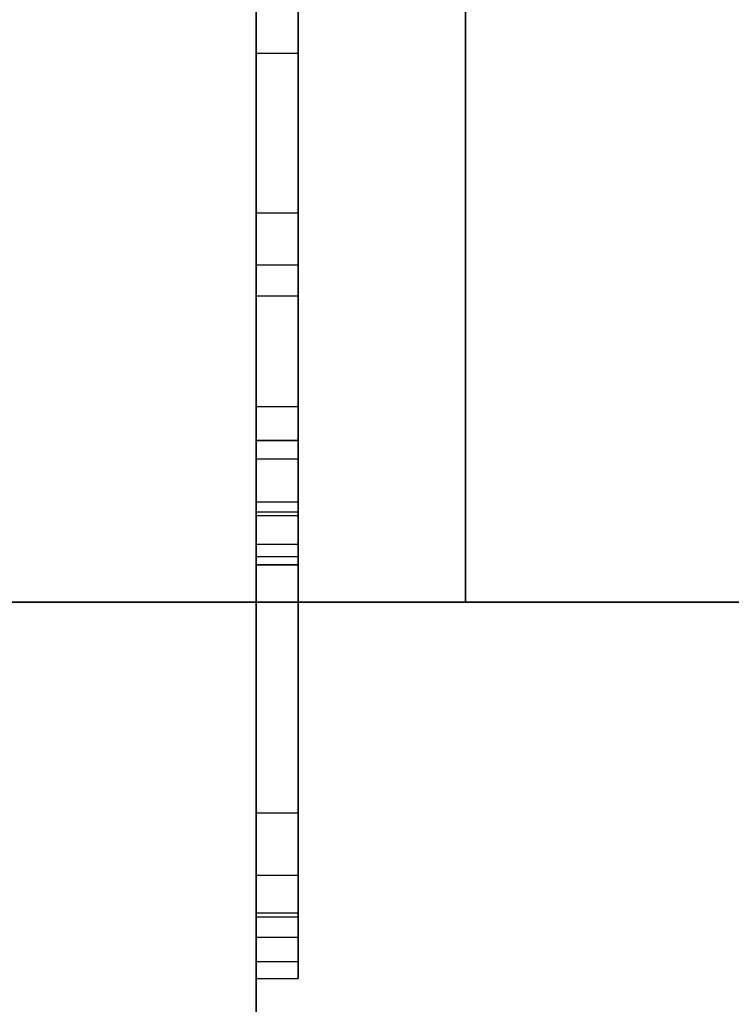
# Model space of a CAD drawing. Header units: millimetres. Extents: x 0 to 1524, y 0 to 1016.
# Tile 25 of 256: x 159.274 to 159.784, y 398.859 to 399.563. Entities that reach past the tile are written whole.
import ezdxf

# ---------------------------------------------------------------- set-up
doc = ezdxf.new("R2010")
doc.units = ezdxf.units.MM
doc.header["$LTSCALE"] = 83.82
doc.layers.get('0').update_dxf_attribs({"linetype": 'CONTINUOUS'})
doc.styles.get("Standard").update_dxf_attribs({"font": 'txt', "width": 0.8})
doc.dimstyles.new('DIMSTYLE_1', dxfattribs={"dimtxt": 15, "dimasz": 12, "dimexe": 0.18, "dimexo": 0.0625, "dimgap": 0.09, "dimtad": 1, "dimzin": 0, "dimdsep": 46, "dimtxsty": 'STANDARD', "dimblk": 'CLOSED', "dimblk1": 'CLOSED', "dimblk2": 'CLOSED', "dimcen": 0.09, "dimadec": 0, "dimazin": 0, "dimtp": 0.01, "dimtm": 0.01, "dimtfac": 1, "dimtofl": 0, "dimtmove": 0, "dimatfit": 3, "dimldrblk": 'CLOSED', "dimfxl": 1, "dimtolj": 1, "dimtzin": 0, "dimarcsym": 0})

# ---------------------------------------------------------------- blocks, each defined once
blk = doc.blocks.new('_CLOSED')
at = {"color": 0, "linetype": 'BYBLOCK'}
for p, q in [((0, 0), (-1, 0.208333)), ((-1, 0.208333), (-1, -0.208333)), ((-1, -0.208333), (0, 0)), ((-1, 0), (0, 0))]:
    blk.add_line(p, q, dxfattribs=at)
blk = doc.blocks.new('*D4')
at = {"color": 2, "linetype": 'CONTINUOUS'}
for p, q in [((230.49366, 451.20665), (62.22754, 451.20665)), ((63.22754, 451.20665), (63.22754, 415.03165)), ((63.22754, 378.85665), (63.22754, 415.03165)), ((168.96866, 378.85665), (62.22754, 378.85665))]:
    blk.add_line(p, q, dxfattribs=at)
at = {"color": 2, "linetype": 'CONTINUOUS', "xscale": 12, "yscale": 12, "zscale": 12}
for p, rotation in [((63.22754, 451.20665), 90), ((63.22754, 378.85665), 270)]:
    blk.add_blockref('_CLOSED', p, dxfattribs=dict(at, rotation=rotation))

msp = doc.modelspace()

# ---------------------------------------------------------------- linework, layer by layer
at = {"color": 6, "linetype": 'CONTINUOUS'}
for p, q in [((159.44366, 400.25665), (159.44366, 393.75665)), ((159.44366, 393.75665), (159.44366, 400.25665)), ((159.44366, 400.25665), (159.44366, 393.75665)), ((159.44366, 393.75665), (159.44366, 400.25665)), ((159.44366, 400.25665), (159.44366, 393.75665)), ((159.44366, 393.75665), (159.44366, 400.25665)), ((159.44366, 400.25665), (159.44366, 393.75665)), ((159.44366, 393.75665), (159.44366, 400.25665)), ((159.44366, 399.28652), (159.44366, 400.03466)), ((159.44366, 399.28652), (159.44366, 400.03466)), ((159.44366, 399.28652), (159.44366, 400.03466)), ((159.44366, 399.28652), (159.44366, 400.03466)), ((159.47366, 400.03466), (159.47366, 399.28652)), ((159.47366, 400.03466), (159.47366, 399.28652)), ((159.47366, 400.03466), (159.47366, 399.28652)), ((159.47366, 400.03466), (159.47366, 399.28652)), ((159.44366, 399.26221), (159.44366, 399.8967)), ((159.44366, 399.8967), (159.44366, 399.26221)), ((159.44366, 399.26221), (159.44366, 399.8967)), ((159.44366, 399.8967), (159.44366, 399.26221)), ((159.44366, 399.26221), (159.44366, 399.8967)), ((159.44366, 399.8967), (159.44366, 399.26221)), ((159.44366, 399.26221), (159.44366, 399.8967)), ((159.44366, 399.8967), (159.44366, 399.26221)), ((159.47366, 399.26221), (159.47366, 399.8967)), ((159.47366, 399.26221), (159.47366, 399.8967)), ((159.47366, 399.26221), (159.47366, 399.8967)), ((159.47366, 399.26221), (159.47366, 399.8967)), ((159.47366, 399.26221), (159.47366, 399.8967)), ((159.47366, 399.26221), (159.47366, 399.8967)), ((159.47366, 399.26221), (159.47366, 399.8967)), ((159.47366, 399.26221), (159.47366, 399.8967)), ((159.44366, 399.76568), (159.44366, 399.53952)), ((159.44366, 399.76568), (159.44366, 399.53952)), ((159.44366, 399.76568), (159.44366, 399.53952)), ((159.44366, 399.76568), (159.44366, 399.53952)), ((159.47366, 399.53952), (159.47366, 399.76568)), ((159.47366, 399.53952), (159.47366, 399.76568)), ((159.47366, 399.53952), (159.47366, 399.76568)), ((159.47366, 399.53952), (159.47366, 399.76568)), ((159.44366, 399.42517), (159.44366, 399.57772)), ((159.44366, 399.42517), (159.44366, 399.57772)), ((159.44366, 399.42517), (159.44366, 399.57772)), ((159.44366, 399.42517), (159.44366, 399.57772)), ((159.47366, 399.57772), (159.47366, 399.42517)), ((159.47366, 399.57772), (159.47366, 399.42517)), ((159.47366, 399.57772), (159.47366, 399.42517)), ((159.47366, 399.57772), (159.47366, 399.42517)), ((159.44366, 399.53952), (159.44366, 399.38767)), ((159.44366, 399.53952), (159.47366, 399.53952)), ((159.44366, 399.53952), (159.44366, 399.38767)), ((159.44366, 399.53952), (159.47366, 399.53952)), ((159.44366, 399.53952), (159.44366, 399.38767)), ((159.44366, 399.53952), (159.47366, 399.53952)), ((159.44366, 399.53952), (159.44366, 399.38767)), ((159.44366, 399.53952), (159.47366, 399.53952)), ((159.47366, 399.38767), (159.47366, 399.53952)), ((159.47366, 399.38767), (159.47366, 399.53952)), ((159.47366, 399.38767), (159.47366, 399.53952)), ((159.47366, 399.38767), (159.47366, 399.53952)), ((159.44366, 399.20851), (159.44366, 399.42517)), ((159.44366, 399.42517), (159.47366, 399.42517)), ((159.44366, 399.20851), (159.44366, 399.42517)), ((159.44366, 399.42517), (159.47366, 399.42517)), ((159.44366, 399.20851), (159.44366, 399.42517)), ((159.44366, 399.42517), (159.47366, 399.42517)), ((159.44366, 399.20851), (159.44366, 399.42517)), ((159.44366, 399.42517), (159.47366, 399.42517)), ((159.47366, 399.42517), (159.47366, 399.20851)), ((159.47366, 399.42517), (159.47366, 399.20851)), ((159.47366, 399.42517), (159.47366, 399.20851)), ((159.47366, 399.42517), (159.47366, 399.20851)), ((159.44366, 399.38767), (159.44366, 399.36591)), ((159.47366, 399.38767), (159.44366, 399.38767)), ((159.44366, 399.38767), (159.44366, 399.36591)), ((159.47366, 399.38767), (159.44366, 399.38767)), ((159.44366, 399.38767), (159.44366, 399.36591)), ((159.47366, 399.38767), (159.44366, 399.38767)), ((159.44366, 399.38767), (159.44366, 399.36591)), ((159.47366, 399.38767), (159.44366, 399.38767)), ((159.47366, 399.36591), (159.47366, 399.38767)), ((159.47366, 399.36591), (159.47366, 399.38767)), ((159.47366, 399.36591), (159.47366, 399.38767)), ((159.47366, 399.36591), (159.47366, 399.38767)), ((159.44366, 399.36591), (159.44366, 399.17911)), ((159.44366, 399.36591), (159.47366, 399.36591)), ((159.44366, 399.36591), (159.44366, 399.17911)), ((159.44366, 399.36591), (159.47366, 399.36591)), ((159.44366, 399.36591), (159.44366, 399.17911)), ((159.44366, 399.36591), (159.47366, 399.36591)), ((159.44366, 399.36591), (159.44366, 399.17911)), ((159.44366, 399.36591), (159.47366, 399.36591)), ((159.47366, 399.17911), (159.47366, 399.36591)), ((159.47366, 399.17911), (159.47366, 399.36591)), ((159.47366, 399.17911), (159.47366, 399.36591)), ((159.47366, 399.17911), (159.47366, 399.36591)), ((159.44366, 399.26221), (159.47366, 399.26221)), ((159.44366, 399.26221), (159.47366, 399.26221)), ((159.44366, 399.26221), (159.47366, 399.26221)), ((159.44366, 399.26221), (159.47366, 399.26221)), ((159.44366, 399.26221), (159.47366, 399.26221)), ((159.44366, 399.26221), (159.47366, 399.26221)), ((159.44366, 399.26221), (159.47366, 399.26221)), ((159.44366, 399.26221), (159.47366, 399.26221)), ((159.44366, 399.24925), (159.44366, 399.21846)), ((159.44366, 399.24925), (159.44366, 399.21846)), ((159.44366, 399.24925), (159.44366, 399.21846)), ((159.44366, 399.24925), (159.44366, 399.21846)), ((159.47366, 399.21846), (159.47366, 399.24925)), ((159.47366, 399.21846), (159.47366, 399.24925)), ((159.47366, 399.21846), (159.47366, 399.24925)), ((159.47366, 399.21846), (159.47366, 399.24925)), ((159.44366, 399.21846), (159.44366, 399.1879)), ((159.44366, 399.21846), (159.47366, 399.21846)), ((159.44366, 399.21846), (159.44366, 399.1879)), ((159.44366, 399.21846), (159.47366, 399.21846)), ((159.44366, 399.21846), (159.44366, 399.1879)), ((159.44366, 399.21846), (159.47366, 399.21846)), ((159.44366, 399.21846), (159.44366, 399.1879)), ((159.44366, 399.21846), (159.47366, 399.21846)), ((159.47366, 399.1879), (159.47366, 399.21846)), ((159.47366, 399.1879), (159.47366, 399.21846)), ((159.47366, 399.1879), (159.47366, 399.21846)), ((159.47366, 399.1879), (159.47366, 399.21846)), ((159.44366, 399.17332), (159.44366, 399.21105)), ((159.44366, 399.17332), (159.44366, 399.21105)), ((159.44366, 399.17332), (159.44366, 399.21105)), ((159.44366, 399.17332), (159.44366, 399.21105)), ((159.44366, 398.90665), (159.44366, 399.20851)), ((159.44366, 399.20851), (159.47366, 399.20851)), ((159.44366, 398.90665), (159.44366, 399.20851)), ((159.44366, 399.20851), (159.47366, 399.20851)), ((159.44366, 398.90665), (159.44366, 399.20851)), ((159.44366, 399.20851), (159.47366, 399.20851)), ((159.44366, 398.90665), (159.44366, 399.20851)), ((159.44366, 399.20851), (159.47366, 399.20851)), ((159.47366, 399.21105), (159.47366, 399.17332)), ((159.47366, 399.21105), (159.47366, 399.17332)), ((159.47366, 399.21105), (159.47366, 399.17332)), ((159.47366, 399.21105), (159.47366, 399.17332)), ((159.47366, 399.20851), (159.47366, 398.90665)), ((159.47366, 399.20851), (159.47366, 398.90665)), ((159.47366, 399.20851), (159.47366, 398.90665)), ((159.47366, 399.20851), (159.47366, 398.90665)), ((159.44366, 399.17911), (159.44366, 398.99554)), ((159.44366, 399.17911), (159.47366, 399.17911)), ((159.44366, 399.17911), (159.44366, 398.99554)), ((159.44366, 399.17911), (159.47366, 399.17911)), ((159.44366, 399.17911), (159.44366, 398.99554)), ((159.44366, 399.17911), (159.47366, 399.17911)), ((159.44366, 399.17911), (159.44366, 398.99554)), ((159.44366, 399.17911), (159.47366, 399.17911)), ((159.47366, 398.99554), (159.47366, 399.17911)), ((159.47366, 398.99554), (159.47366, 399.17911)), ((159.47366, 398.99554), (159.47366, 399.17911)), ((159.47366, 398.99554), (159.47366, 399.17911)), ((159.44366, 398.92402), (159.44366, 399.17332)), ((159.44366, 399.17332), (159.47366, 399.17332)), ((159.44366, 399.17332), (159.47366, 399.17332)), ((159.44366, 398.92402), (159.44366, 399.17332)), ((159.44366, 399.17332), (159.47366, 399.17332)), ((159.44366, 399.17332), (159.47366, 399.17332)), ((159.44366, 398.92402), (159.44366, 399.17332)), ((159.44366, 399.17332), (159.47366, 399.17332)), ((159.44366, 399.17332), (159.47366, 399.17332)), ((159.44366, 398.92402), (159.44366, 399.17332)), ((159.44366, 399.17332), (159.47366, 399.17332)), ((159.44366, 399.17332), (159.47366, 399.17332)), ((159.47366, 398.92402), (159.47366, 399.17332)), ((159.47366, 398.92402), (159.47366, 399.17332)), ((159.47366, 398.92402), (159.47366, 399.17332)), ((159.47366, 398.92402), (159.47366, 399.17332)), ((159.04366, 399.14665), (160.84366, 399.14665)), ((160.88759, 399.14665), (159.04366, 399.14665)), ((160.84366, 399.14665), (159.04366, 399.14665)), ((159.04366, 399.14665), (160.88759, 399.14665)), ((159.04366, 399.14665), (160.84366, 399.14665)), ((160.88759, 399.14665), (159.04366, 399.14665)), ((160.84366, 399.14665), (159.04366, 399.14665)), ((159.04366, 399.14665), (160.88759, 399.14665)), ((159.04366, 399.14665), (160.84366, 399.14665)), ((160.88759, 399.14665), (159.04366, 399.14665)), ((160.84366, 399.14665), (159.04366, 399.14665)), ((159.04366, 399.14665), (160.88759, 399.14665)), ((159.04366, 399.14665), (160.84366, 399.14665)), ((160.88759, 399.14665), (159.04366, 399.14665)), ((160.84366, 399.14665), (159.04366, 399.14665)), ((159.04366, 399.14665), (160.88759, 399.14665)), ((159.47366, 398.99554), (159.44366, 398.99554)), ((159.47366, 398.99554), (159.44366, 398.99554)), ((159.47366, 398.99554), (159.44366, 398.99554)), ((159.47366, 398.99554), (159.44366, 398.99554)), ((159.44366, 398.9511), (159.44366, 398.92101)), ((159.44366, 398.9511), (159.44366, 398.92101)), ((159.44366, 398.9511), (159.44366, 398.92101)), ((159.44366, 398.9511), (159.44366, 398.92101)), ((159.47366, 398.92101), (159.47366, 398.9511)), ((159.47366, 398.92101), (159.47366, 398.9511)), ((159.47366, 398.92101), (159.47366, 398.9511)), ((159.47366, 398.92101), (159.47366, 398.9511)), ((159.44366, 398.88929), (159.44366, 398.92402)), ((159.47366, 398.92402), (159.44366, 398.92402)), ((159.44366, 398.88929), (159.44366, 398.92402)), ((159.47366, 398.92402), (159.44366, 398.92402)), ((159.44366, 398.88929), (159.44366, 398.92402)), ((159.47366, 398.92402), (159.44366, 398.92402)), ((159.44366, 398.88929), (159.44366, 398.92402)), ((159.47366, 398.92402), (159.44366, 398.92402)), ((159.47366, 398.92402), (159.47366, 398.88929)), ((159.47366, 398.92402), (159.47366, 398.88929)), ((159.47366, 398.92402), (159.47366, 398.88929)), ((159.47366, 398.92402), (159.47366, 398.88929)), ((159.44366, 398.90665), (159.47366, 398.90665)), ((159.44366, 398.90665), (159.47366, 398.90665)), ((159.44366, 398.90665), (159.47366, 398.90665)), ((159.44366, 398.90665), (159.47366, 398.90665)), ((159.44366, 398.87702), (159.44366, 398.88929)), ((159.44366, 398.88929), (159.44366, 398.87702)), ((159.44366, 398.88929), (159.47366, 398.88929)), ((159.44366, 398.87702), (159.44366, 398.88929)), ((159.44366, 398.88929), (159.44366, 398.87702)), ((159.44366, 398.88929), (159.47366, 398.88929)), ((159.44366, 398.87702), (159.44366, 398.88929)), ((159.44366, 398.88929), (159.44366, 398.87702)), ((159.44366, 398.88929), (159.47366, 398.88929)), ((159.44366, 398.87702), (159.44366, 398.88929)), ((159.44366, 398.88929), (159.44366, 398.87702)), ((159.44366, 398.88929), (159.47366, 398.88929)), ((159.47366, 398.87702), (159.47366, 398.88929)), ((159.47366, 398.88929), (159.47366, 398.87702)), ((159.47366, 398.87702), (159.47366, 398.88929)), ((159.47366, 398.88929), (159.47366, 398.87702)), ((159.47366, 398.87702), (159.47366, 398.88929)), ((159.47366, 398.88929), (159.47366, 398.87702)), ((159.47366, 398.87702), (159.47366, 398.88929)), ((159.47366, 398.88929), (159.47366, 398.87702)), ((159.44366, 398.87702), (159.47366, 398.87702)), ((159.44366, 398.87702), (159.47366, 398.87702)), ((159.44366, 398.87702), (159.47366, 398.87702)), ((159.44366, 398.87702), (159.47366, 398.87702))]:
    msp.add_line(p, q, dxfattribs=at)
at = {"color": 7, "linetype": 'CONTINUOUS'}
for p, q in [((159.44366, 400.02378), (159.44366, 399.26221)), ((159.44366, 400.02378), (159.44366, 399.26221)), ((159.44366, 400.02378), (159.44366, 399.26221)), ((159.44366, 400.02378), (159.44366, 399.26221)), ((159.47366, 399.26221), (159.47366, 400.02378)), ((159.47366, 399.26221), (159.47366, 400.02378)), ((159.47366, 399.26221), (159.47366, 400.02378)), ((159.47366, 399.26221), (159.47366, 400.02378)), ((159.44366, 399.21105), (159.44366, 399.28652)), ((159.44366, 399.28652), (159.47366, 399.28652)), ((159.44366, 399.21105), (159.44366, 399.28652)), ((159.44366, 399.28652), (159.47366, 399.28652)), ((159.44366, 399.21105), (159.44366, 399.28652)), ((159.44366, 399.28652), (159.47366, 399.28652)), ((159.44366, 399.21105), (159.44366, 399.28652)), ((159.44366, 399.28652), (159.47366, 399.28652)), ((159.47366, 399.28652), (159.47366, 399.21105)), ((159.47366, 399.28652), (159.47366, 399.21105)), ((159.47366, 399.28652), (159.47366, 399.21105)), ((159.47366, 399.28652), (159.47366, 399.21105)), ((159.44366, 399.26222), (159.44366, 399.24925)), ((159.44366, 399.26222), (159.44366, 399.24925)), ((159.44366, 399.26222), (159.44366, 399.24925)), ((159.44366, 399.26222), (159.44366, 399.24925)), ((159.47366, 399.26221), (159.44366, 399.26221)), ((159.44366, 399.26221), (159.47366, 399.26221)), ((159.47366, 399.26221), (159.44366, 399.26221)), ((159.44366, 399.26221), (159.47366, 399.26221)), ((159.47366, 399.26221), (159.44366, 399.26221)), ((159.44366, 399.26221), (159.47366, 399.26221)), ((159.47366, 399.26221), (159.44366, 399.26221)), ((159.44366, 399.26221), (159.47366, 399.26221)), ((159.47366, 399.24925), (159.47366, 399.26222)), ((159.47366, 399.24925), (159.47366, 399.26222)), ((159.47366, 399.24925), (159.47366, 399.26222)), ((159.47366, 399.24925), (159.47366, 399.26222)), ((159.44366, 399.24925), (159.47366, 399.24925)), ((159.44366, 399.24925), (159.47366, 399.24925)), ((159.44366, 399.24925), (159.47366, 399.24925)), ((159.44366, 399.24925), (159.47366, 399.24925)), ((159.47366, 399.21105), (159.44366, 399.21105)), ((159.47366, 399.21105), (159.44366, 399.21105)), ((159.47366, 399.21105), (159.44366, 399.21105)), ((159.47366, 399.21105), (159.44366, 399.21105)), ((159.44366, 399.1879), (159.44366, 399.17331)), ((159.47366, 399.1879), (159.44366, 399.1879)), ((159.44366, 399.1879), (159.44366, 399.17331)), ((159.47366, 399.1879), (159.44366, 399.1879)), ((159.44366, 399.1879), (159.44366, 399.17331)), ((159.47366, 399.1879), (159.44366, 399.1879)), ((159.44366, 399.1879), (159.44366, 399.17331)), ((159.47366, 399.1879), (159.44366, 399.1879)), ((159.47366, 399.17331), (159.47366, 399.1879)), ((159.47366, 399.17331), (159.47366, 399.1879)), ((159.47366, 399.17331), (159.47366, 399.1879)), ((159.47366, 399.17331), (159.47366, 399.1879)), ((159.44366, 399.17332), (159.44366, 398.92402)), ((159.47366, 399.17332), (159.44366, 399.17332)), ((159.44366, 399.17332), (159.47366, 399.17332)), ((159.44366, 399.17332), (159.44366, 398.92402)), ((159.47366, 399.17332), (159.44366, 399.17332)), ((159.44366, 399.17332), (159.47366, 399.17332)), ((159.44366, 399.17332), (159.44366, 398.92402)), ((159.47366, 399.17332), (159.44366, 399.17332)), ((159.44366, 399.17332), (159.47366, 399.17332)), ((159.44366, 399.17332), (159.44366, 398.92402)), ((159.47366, 399.17332), (159.44366, 399.17332)), ((159.44366, 399.17332), (159.47366, 399.17332)), ((159.47366, 398.92402), (159.47366, 399.17332)), ((159.47366, 398.92402), (159.47366, 399.17332)), ((159.47366, 398.92402), (159.47366, 399.17332)), ((159.47366, 398.92402), (159.47366, 399.17332)), ((159.44366, 398.99555), (159.44366, 398.98281)), ((159.44366, 398.99555), (159.44366, 398.98281)), ((159.44366, 398.99555), (159.44366, 398.98281)), ((159.44366, 398.99555), (159.44366, 398.98281)), ((159.47366, 398.99554), (159.44366, 398.99554)), ((159.47366, 398.99554), (159.44366, 398.99554)), ((159.47366, 398.99554), (159.44366, 398.99554)), ((159.47366, 398.99554), (159.44366, 398.99554)), ((159.47366, 398.98281), (159.47366, 398.99555)), ((159.47366, 398.98281), (159.47366, 398.99555)), ((159.47366, 398.98281), (159.47366, 398.99555)), ((159.47366, 398.98281), (159.47366, 398.99555)), ((159.44366, 398.98281), (159.44366, 398.9511)), ((159.44366, 398.98281), (159.44366, 398.9511)), ((159.44366, 398.98281), (159.44366, 398.9511)), ((159.44366, 398.98281), (159.44366, 398.9511)), ((159.47366, 398.9511), (159.47366, 398.98281)), ((159.47366, 398.9511), (159.47366, 398.98281)), ((159.47366, 398.9511), (159.47366, 398.98281)), ((159.47366, 398.9511), (159.47366, 398.98281)), ((159.44366, 398.9511), (159.47366, 398.9511)), ((159.44366, 398.9511), (159.47366, 398.9511)), ((159.44366, 398.9511), (159.47366, 398.9511)), ((159.44366, 398.9511), (159.47366, 398.9511)), ((159.44366, 398.92402), (159.44366, 398.88929)), ((159.44366, 398.92402), (159.44366, 398.88929)), ((159.44366, 398.92402), (159.44366, 398.88929)), ((159.44366, 398.92402), (159.44366, 398.88929)), ((159.44366, 398.92101), (159.44366, 398.90665)), ((159.47366, 398.92101), (159.44366, 398.92101)), ((159.44366, 398.92101), (159.44366, 398.90665)), ((159.47366, 398.92101), (159.44366, 398.92101)), ((159.44366, 398.92101), (159.44366, 398.90665)), ((159.47366, 398.92101), (159.44366, 398.92101)), ((159.44366, 398.92101), (159.44366, 398.90665)), ((159.47366, 398.92101), (159.44366, 398.92101)), ((159.47366, 398.88929), (159.47366, 398.92402)), ((159.47366, 398.88929), (159.47366, 398.92402)), ((159.47366, 398.88929), (159.47366, 398.92402)), ((159.47366, 398.88929), (159.47366, 398.92402)), ((159.47366, 398.90665), (159.47366, 398.92101)), ((159.47366, 398.90665), (159.47366, 398.92101)), ((159.47366, 398.90665), (159.47366, 398.92101)), ((159.47366, 398.90665), (159.47366, 398.92101)), ((159.44366, 398.90665), (159.47366, 398.90665)), ((159.44366, 398.90665), (159.47366, 398.90665)), ((159.44366, 398.90665), (159.47366, 398.90665)), ((159.44366, 398.90665), (159.47366, 398.90665)), ((159.44366, 398.88929), (159.47366, 398.88929)), ((159.44366, 398.88929), (159.47366, 398.88929)), ((159.44366, 398.88929), (159.47366, 398.88929)), ((159.44366, 398.88929), (159.47366, 398.88929))]:
    msp.add_line(p, q, dxfattribs=at)
at = {"color": 6, "linetype": 'CONTINUOUS'}
for points in [[(159.44366, 399.54665), (159.44366, 399.65348), (159.44366, 399.75624), (159.44366, 399.85102), (159.44366, 399.93556), (159.44366, 400.0037), (159.44366, 400.05442), (159.44366, 400.0858), (159.44366, 400.09665), (159.44366, 400.08618), (159.44366, 400.05515), (159.44366, 400.00476), (159.44366, 399.93556), (159.44366, 399.85262), (159.44366, 399.75802), (159.44366, 399.65537), (159.44366, 399.54665)], [(159.44366, 399.54665), (159.44366, 399.65348), (159.44366, 399.75624), (159.44366, 399.85102), (159.44366, 399.93556), (159.44366, 400.0037), (159.44366, 400.05442), (159.44366, 400.0858), (159.44366, 400.09665), (159.44366, 400.08618), (159.44366, 400.05515), (159.44366, 400.00476), (159.44366, 399.93556), (159.44366, 399.85262), (159.44366, 399.75802), (159.44366, 399.65537), (159.44366, 399.54665)], [(159.44366, 399.54665), (159.44366, 399.65348), (159.44366, 399.75624), (159.44366, 399.85102), (159.44366, 399.93556), (159.44366, 400.0037), (159.44366, 400.05442), (159.44366, 400.0858), (159.44366, 400.09665), (159.44366, 400.08618), (159.44366, 400.05515), (159.44366, 400.00476), (159.44366, 399.93556), (159.44366, 399.85262), (159.44366, 399.75802), (159.44366, 399.65537), (159.44366, 399.54665)], [(159.44366, 399.54665), (159.44366, 399.65348), (159.44366, 399.75624), (159.44366, 399.85102), (159.44366, 399.93556), (159.44366, 400.0037), (159.44366, 400.05442), (159.44366, 400.0858), (159.44366, 400.09665), (159.44366, 400.08618), (159.44366, 400.05515), (159.44366, 400.00476), (159.44366, 399.93556), (159.44366, 399.85262), (159.44366, 399.75802), (159.44366, 399.65537), (159.44366, 399.54665)], [(159.44366, 399.54665), (159.44366, 399.65348), (159.44366, 399.75624), (159.44366, 399.85102), (159.44366, 399.93556), (159.44366, 400.0037), (159.44366, 400.05442), (159.44366, 400.0858), (159.44366, 400.09665), (159.44366, 400.08618), (159.44366, 400.05515), (159.44366, 400.00476), (159.44366, 399.93556), (159.44366, 399.85262), (159.44366, 399.75802), (159.44366, 399.65537), (159.44366, 399.54665)], [(159.44366, 399.54665), (159.44366, 399.65348), (159.44366, 399.75624), (159.44366, 399.85102), (159.44366, 399.93556), (159.44366, 400.0037), (159.44366, 400.05442), (159.44366, 400.0858), (159.44366, 400.09665), (159.44366, 400.08618), (159.44366, 400.05515), (159.44366, 400.00476), (159.44366, 399.93556), (159.44366, 399.85262), (159.44366, 399.75802), (159.44366, 399.65537), (159.44366, 399.54665)], [(159.44366, 399.54665), (159.44366, 399.65348), (159.44366, 399.75624), (159.44366, 399.85102), (159.44366, 399.93556), (159.44366, 400.0037), (159.44366, 400.05442), (159.44366, 400.0858), (159.44366, 400.09665), (159.44366, 400.08618), (159.44366, 400.05515), (159.44366, 400.00476), (159.44366, 399.93556), (159.44366, 399.85262), (159.44366, 399.75802), (159.44366, 399.65537), (159.44366, 399.54665)], [(159.44366, 399.54665), (159.44366, 399.65348), (159.44366, 399.75624), (159.44366, 399.85102), (159.44366, 399.93556), (159.44366, 400.0037), (159.44366, 400.05442), (159.44366, 400.0858), (159.44366, 400.09665), (159.44366, 400.08618), (159.44366, 400.05515), (159.44366, 400.00476), (159.44366, 399.93556), (159.44366, 399.85262), (159.44366, 399.75802), (159.44366, 399.65537), (159.44366, 399.54665)], [(159.59366, 399.54665), (159.59366, 399.62435), (159.59366, 399.69908), (159.59366, 399.76801), (159.59366, 399.8295), (159.59366, 399.87905), (159.59366, 399.91594), (159.59366, 399.93876), (159.59366, 399.94665), (159.59366, 399.93904), (159.59366, 399.91647), (159.59366, 399.87982), (159.59366, 399.8295), (159.59366, 399.76917), (159.59366, 399.70037), (159.59366, 399.62572), (159.59366, 399.54665)], [(159.59366, 399.54665), (159.59366, 399.62435), (159.59366, 399.69908), (159.59366, 399.76801), (159.59366, 399.8295), (159.59366, 399.87905), (159.59366, 399.91594), (159.59366, 399.93876), (159.59366, 399.94665), (159.59366, 399.93904), (159.59366, 399.91647), (159.59366, 399.87982), (159.59366, 399.8295), (159.59366, 399.76917), (159.59366, 399.70037), (159.59366, 399.62572), (159.59366, 399.54665)], [(159.59366, 399.54665), (159.59366, 399.62435), (159.59366, 399.69908), (159.59366, 399.76801), (159.59366, 399.8295), (159.59366, 399.87905), (159.59366, 399.91594), (159.59366, 399.93876), (159.59366, 399.94665), (159.59366, 399.93904), (159.59366, 399.91647), (159.59366, 399.87982), (159.59366, 399.8295), (159.59366, 399.76917), (159.59366, 399.70037), (159.59366, 399.62572), (159.59366, 399.54665)], [(159.59366, 399.54665), (159.59366, 399.62435), (159.59366, 399.69908), (159.59366, 399.76801), (159.59366, 399.8295), (159.59366, 399.87905), (159.59366, 399.91594), (159.59366, 399.93876), (159.59366, 399.94665), (159.59366, 399.93904), (159.59366, 399.91647), (159.59366, 399.87982), (159.59366, 399.8295), (159.59366, 399.76917), (159.59366, 399.70037), (159.59366, 399.62572), (159.59366, 399.54665)], [(159.59366, 399.54665), (159.59366, 399.62435), (159.59366, 399.69908), (159.59366, 399.76801), (159.59366, 399.8295), (159.59366, 399.87905), (159.59366, 399.91594), (159.59366, 399.93876), (159.59366, 399.94665), (159.59366, 399.93904), (159.59366, 399.91647), (159.59366, 399.87982), (159.59366, 399.8295), (159.59366, 399.76917), (159.59366, 399.70037), (159.59366, 399.62572), (159.59366, 399.54665)], [(159.59366, 399.54665), (159.59366, 399.62435), (159.59366, 399.69908), (159.59366, 399.76801), (159.59366, 399.8295), (159.59366, 399.87905), (159.59366, 399.91594), (159.59366, 399.93876), (159.59366, 399.94665), (159.59366, 399.93904), (159.59366, 399.91647), (159.59366, 399.87982), (159.59366, 399.8295), (159.59366, 399.76917), (159.59366, 399.70037), (159.59366, 399.62572), (159.59366, 399.54665)], [(159.59366, 399.54665), (159.59366, 399.62435), (159.59366, 399.69908), (159.59366, 399.76801), (159.59366, 399.8295), (159.59366, 399.87905), (159.59366, 399.91594), (159.59366, 399.93876), (159.59366, 399.94665), (159.59366, 399.93904), (159.59366, 399.91647), (159.59366, 399.87982), (159.59366, 399.8295), (159.59366, 399.76917), (159.59366, 399.70037), (159.59366, 399.62572), (159.59366, 399.54665)], [(159.59366, 399.54665), (159.59366, 399.62435), (159.59366, 399.69908), (159.59366, 399.76801), (159.59366, 399.8295), (159.59366, 399.87905), (159.59366, 399.91594), (159.59366, 399.93876), (159.59366, 399.94665), (159.59366, 399.93904), (159.59366, 399.91647), (159.59366, 399.87982), (159.59366, 399.8295), (159.59366, 399.76917), (159.59366, 399.70037), (159.59366, 399.62572), (159.59366, 399.54665)], [(159.44366, 399.54665), (159.44366, 399.43983), (159.44366, 399.33707), (159.44366, 399.24229), (159.44366, 399.15775), (159.44366, 399.08961), (159.44366, 399.03889), (159.44366, 399.0075), (159.44366, 398.99665), (159.44366, 399.00713), (159.44366, 399.03815), (159.44366, 399.08855), (159.44366, 399.15775), (159.44366, 399.24069), (159.44366, 399.33529), (159.44366, 399.43794), (159.44366, 399.54665)], [(159.44366, 399.54665), (159.44366, 399.43983), (159.44366, 399.33707), (159.44366, 399.24229), (159.44366, 399.15775), (159.44366, 399.08961), (159.44366, 399.03889), (159.44366, 399.0075), (159.44366, 398.99665), (159.44366, 399.00713), (159.44366, 399.03815), (159.44366, 399.08855), (159.44366, 399.15775), (159.44366, 399.24069), (159.44366, 399.33529), (159.44366, 399.43794), (159.44366, 399.54665)], [(159.44366, 399.54665), (159.44366, 399.43983), (159.44366, 399.33707), (159.44366, 399.24229), (159.44366, 399.15775), (159.44366, 399.08961), (159.44366, 399.03889), (159.44366, 399.0075), (159.44366, 398.99665), (159.44366, 399.00713), (159.44366, 399.03815), (159.44366, 399.08855), (159.44366, 399.15775), (159.44366, 399.24069), (159.44366, 399.33529), (159.44366, 399.43794), (159.44366, 399.54665)], [(159.44366, 399.54665), (159.44366, 399.43983), (159.44366, 399.33707), (159.44366, 399.24229), (159.44366, 399.15775), (159.44366, 399.08961), (159.44366, 399.03889), (159.44366, 399.0075), (159.44366, 398.99665), (159.44366, 399.00713), (159.44366, 399.03815), (159.44366, 399.08855), (159.44366, 399.15775), (159.44366, 399.24069), (159.44366, 399.33529), (159.44366, 399.43794), (159.44366, 399.54665)], [(159.44366, 399.54665), (159.44366, 399.43983), (159.44366, 399.33707), (159.44366, 399.24229), (159.44366, 399.15775), (159.44366, 399.08961), (159.44366, 399.03889), (159.44366, 399.0075), (159.44366, 398.99665), (159.44366, 399.00713), (159.44366, 399.03815), (159.44366, 399.08855), (159.44366, 399.15775), (159.44366, 399.24069), (159.44366, 399.33529), (159.44366, 399.43794), (159.44366, 399.54665)], [(159.44366, 399.54665), (159.44366, 399.43983), (159.44366, 399.33707), (159.44366, 399.24229), (159.44366, 399.15775), (159.44366, 399.08961), (159.44366, 399.03889), (159.44366, 399.0075), (159.44366, 398.99665), (159.44366, 399.00713), (159.44366, 399.03815), (159.44366, 399.08855), (159.44366, 399.15775), (159.44366, 399.24069), (159.44366, 399.33529), (159.44366, 399.43794), (159.44366, 399.54665)], [(159.44366, 399.54665), (159.44366, 399.43983), (159.44366, 399.33707), (159.44366, 399.24229), (159.44366, 399.15775), (159.44366, 399.08961), (159.44366, 399.03889), (159.44366, 399.0075), (159.44366, 398.99665), (159.44366, 399.00713), (159.44366, 399.03815), (159.44366, 399.08855), (159.44366, 399.15775), (159.44366, 399.24069), (159.44366, 399.33529), (159.44366, 399.43794), (159.44366, 399.54665)], [(159.44366, 399.54665), (159.44366, 399.43983), (159.44366, 399.33707), (159.44366, 399.24229), (159.44366, 399.15775), (159.44366, 399.08961), (159.44366, 399.03889), (159.44366, 399.0075), (159.44366, 398.99665), (159.44366, 399.00713), (159.44366, 399.03815), (159.44366, 399.08855), (159.44366, 399.15775), (159.44366, 399.24069), (159.44366, 399.33529), (159.44366, 399.43794), (159.44366, 399.54665)], [(159.59366, 399.54665), (159.59366, 399.46896), (159.59366, 399.39423), (159.59366, 399.3253), (159.59366, 399.26381), (159.59366, 399.21426), (159.59366, 399.17737), (159.59366, 399.15455), (159.59366, 399.14665), (159.59366, 399.15427), (159.59366, 399.17684), (159.59366, 399.21349), (159.59366, 399.26381), (159.59366, 399.32414), (159.59366, 399.39294), (159.59366, 399.46759), (159.59366, 399.54665)], [(159.59366, 399.54665), (159.59366, 399.46896), (159.59366, 399.39423), (159.59366, 399.3253), (159.59366, 399.26381), (159.59366, 399.21426), (159.59366, 399.17737), (159.59366, 399.15455), (159.59366, 399.14665), (159.59366, 399.15427), (159.59366, 399.17684), (159.59366, 399.21349), (159.59366, 399.26381), (159.59366, 399.32414), (159.59366, 399.39294), (159.59366, 399.46759), (159.59366, 399.54665)], [(159.59366, 399.54665), (159.59366, 399.46896), (159.59366, 399.39423), (159.59366, 399.3253), (159.59366, 399.26381), (159.59366, 399.21426), (159.59366, 399.17737), (159.59366, 399.15455), (159.59366, 399.14665), (159.59366, 399.15427), (159.59366, 399.17684), (159.59366, 399.21349), (159.59366, 399.26381), (159.59366, 399.32414), (159.59366, 399.39294), (159.59366, 399.46759), (159.59366, 399.54665)], [(159.59366, 399.54665), (159.59366, 399.46896), (159.59366, 399.39423), (159.59366, 399.3253), (159.59366, 399.26381), (159.59366, 399.21426), (159.59366, 399.17737), (159.59366, 399.15455), (159.59366, 399.14665), (159.59366, 399.15427), (159.59366, 399.17684), (159.59366, 399.21349), (159.59366, 399.26381), (159.59366, 399.32414), (159.59366, 399.39294), (159.59366, 399.46759), (159.59366, 399.54665)], [(159.59366, 399.54665), (159.59366, 399.46896), (159.59366, 399.39423), (159.59366, 399.3253), (159.59366, 399.26381), (159.59366, 399.21426), (159.59366, 399.17737), (159.59366, 399.15455), (159.59366, 399.14665), (159.59366, 399.15427), (159.59366, 399.17684), (159.59366, 399.21349), (159.59366, 399.26381), (159.59366, 399.32414), (159.59366, 399.39294), (159.59366, 399.46759), (159.59366, 399.54665)], [(159.59366, 399.54665), (159.59366, 399.46896), (159.59366, 399.39423), (159.59366, 399.3253), (159.59366, 399.26381), (159.59366, 399.21426), (159.59366, 399.17737), (159.59366, 399.15455), (159.59366, 399.14665), (159.59366, 399.15427), (159.59366, 399.17684), (159.59366, 399.21349), (159.59366, 399.26381), (159.59366, 399.32414), (159.59366, 399.39294), (159.59366, 399.46759), (159.59366, 399.54665)], [(159.59366, 399.54665), (159.59366, 399.46896), (159.59366, 399.39423), (159.59366, 399.3253), (159.59366, 399.26381), (159.59366, 399.21426), (159.59366, 399.17737), (159.59366, 399.15455), (159.59366, 399.14665), (159.59366, 399.15427), (159.59366, 399.17684), (159.59366, 399.21349), (159.59366, 399.26381), (159.59366, 399.32414), (159.59366, 399.39294), (159.59366, 399.46759), (159.59366, 399.54665)], [(159.59366, 399.54665), (159.59366, 399.46896), (159.59366, 399.39423), (159.59366, 399.3253), (159.59366, 399.26381), (159.59366, 399.21426), (159.59366, 399.17737), (159.59366, 399.15455), (159.59366, 399.14665), (159.59366, 399.15427), (159.59366, 399.17684), (159.59366, 399.21349), (159.59366, 399.26381), (159.59366, 399.32414), (159.59366, 399.39294), (159.59366, 399.46759), (159.59366, 399.54665)], [(159.44366, 399.00665), (159.44366, 399.08435), (159.44366, 399.15908), (159.44366, 399.22801), (159.44366, 399.2895), (159.44366, 399.33905), (159.44366, 399.37594), (159.44366, 399.39876), (159.44366, 399.40665), (159.44366, 399.39904), (159.44366, 399.37647), (159.44366, 399.33982), (159.44366, 399.2895), (159.44366, 399.22917), (159.44366, 399.16037), (159.44366, 399.08572), (159.44366, 399.00665)], [(159.44366, 399.00665), (159.44366, 399.08435), (159.44366, 399.15908), (159.44366, 399.22801), (159.44366, 399.2895), (159.44366, 399.33905), (159.44366, 399.37594), (159.44366, 399.39876), (159.44366, 399.40665), (159.44366, 399.39904), (159.44366, 399.37647), (159.44366, 399.33982), (159.44366, 399.2895), (159.44366, 399.22917), (159.44366, 399.16037), (159.44366, 399.08572), (159.44366, 399.00665)], [(159.44366, 399.00665), (159.44366, 399.08435), (159.44366, 399.15908), (159.44366, 399.22801), (159.44366, 399.2895), (159.44366, 399.33905), (159.44366, 399.37594), (159.44366, 399.39876), (159.44366, 399.40665), (159.44366, 399.39904), (159.44366, 399.37647), (159.44366, 399.33982), (159.44366, 399.2895), (159.44366, 399.22917), (159.44366, 399.16037), (159.44366, 399.08572), (159.44366, 399.00665)], [(159.44366, 399.00665), (159.44366, 399.08435), (159.44366, 399.15908), (159.44366, 399.22801), (159.44366, 399.2895), (159.44366, 399.33905), (159.44366, 399.37594), (159.44366, 399.39876), (159.44366, 399.40665), (159.44366, 399.39904), (159.44366, 399.37647), (159.44366, 399.33982), (159.44366, 399.2895), (159.44366, 399.22917), (159.44366, 399.16037), (159.44366, 399.08572), (159.44366, 399.00665)], [(159.44366, 399.00665), (159.44366, 399.08435), (159.44366, 399.15908), (159.44366, 399.22801), (159.44366, 399.2895), (159.44366, 399.33905), (159.44366, 399.37594), (159.44366, 399.39876), (159.44366, 399.40665), (159.44366, 399.39904), (159.44366, 399.37647), (159.44366, 399.33982), (159.44366, 399.2895), (159.44366, 399.22917), (159.44366, 399.16037), (159.44366, 399.08572), (159.44366, 399.00665)], [(159.44366, 399.00665), (159.44366, 399.08435), (159.44366, 399.15908), (159.44366, 399.22801), (159.44366, 399.2895), (159.44366, 399.33905), (159.44366, 399.37594), (159.44366, 399.39876), (159.44366, 399.40665), (159.44366, 399.39904), (159.44366, 399.37647), (159.44366, 399.33982), (159.44366, 399.2895), (159.44366, 399.22917), (159.44366, 399.16037), (159.44366, 399.08572), (159.44366, 399.00665)], [(159.44366, 399.00665), (159.44366, 399.08435), (159.44366, 399.15908), (159.44366, 399.22801), (159.44366, 399.2895), (159.44366, 399.33905), (159.44366, 399.37594), (159.44366, 399.39876), (159.44366, 399.40665), (159.44366, 399.39904), (159.44366, 399.37647), (159.44366, 399.33982), (159.44366, 399.2895), (159.44366, 399.22917), (159.44366, 399.16037), (159.44366, 399.08572), (159.44366, 399.00665)], [(159.44366, 399.00665), (159.44366, 399.08435), (159.44366, 399.15908), (159.44366, 399.22801), (159.44366, 399.2895), (159.44366, 399.33905), (159.44366, 399.37594), (159.44366, 399.39876), (159.44366, 399.40665), (159.44366, 399.39904), (159.44366, 399.37647), (159.44366, 399.33982), (159.44366, 399.2895), (159.44366, 399.22917), (159.44366, 399.16037), (159.44366, 399.08572), (159.44366, 399.00665)], [(159.44366, 399.00665), (159.44366, 398.92896), (159.44366, 398.85423), (159.44366, 398.7853), (159.44366, 398.72381), (159.44366, 398.67426), (159.44366, 398.63737), (159.44366, 398.61455), (159.44366, 398.60665), (159.44366, 398.61427), (159.44366, 398.63684), (159.44366, 398.67349), (159.44366, 398.72381), (159.44366, 398.78414), (159.44366, 398.85294), (159.44366, 398.92759), (159.44366, 399.00665)], [(159.44366, 399.00665), (159.44366, 398.92896), (159.44366, 398.85423), (159.44366, 398.7853), (159.44366, 398.72381), (159.44366, 398.67426), (159.44366, 398.63737), (159.44366, 398.61455), (159.44366, 398.60665), (159.44366, 398.61427), (159.44366, 398.63684), (159.44366, 398.67349), (159.44366, 398.72381), (159.44366, 398.78414), (159.44366, 398.85294), (159.44366, 398.92759), (159.44366, 399.00665)], [(159.44366, 399.00665), (159.44366, 398.92896), (159.44366, 398.85423), (159.44366, 398.7853), (159.44366, 398.72381), (159.44366, 398.67426), (159.44366, 398.63737), (159.44366, 398.61455), (159.44366, 398.60665), (159.44366, 398.61427), (159.44366, 398.63684), (159.44366, 398.67349), (159.44366, 398.72381), (159.44366, 398.78414), (159.44366, 398.85294), (159.44366, 398.92759), (159.44366, 399.00665)], [(159.44366, 399.00665), (159.44366, 398.92896), (159.44366, 398.85423), (159.44366, 398.7853), (159.44366, 398.72381), (159.44366, 398.67426), (159.44366, 398.63737), (159.44366, 398.61455), (159.44366, 398.60665), (159.44366, 398.61427), (159.44366, 398.63684), (159.44366, 398.67349), (159.44366, 398.72381), (159.44366, 398.78414), (159.44366, 398.85294), (159.44366, 398.92759), (159.44366, 399.00665)], [(159.44366, 399.00665), (159.44366, 398.92896), (159.44366, 398.85423), (159.44366, 398.7853), (159.44366, 398.72381), (159.44366, 398.67426), (159.44366, 398.63737), (159.44366, 398.61455), (159.44366, 398.60665), (159.44366, 398.61427), (159.44366, 398.63684), (159.44366, 398.67349), (159.44366, 398.72381), (159.44366, 398.78414), (159.44366, 398.85294), (159.44366, 398.92759), (159.44366, 399.00665)], [(159.44366, 399.00665), (159.44366, 398.92896), (159.44366, 398.85423), (159.44366, 398.7853), (159.44366, 398.72381), (159.44366, 398.67426), (159.44366, 398.63737), (159.44366, 398.61455), (159.44366, 398.60665), (159.44366, 398.61427), (159.44366, 398.63684), (159.44366, 398.67349), (159.44366, 398.72381), (159.44366, 398.78414), (159.44366, 398.85294), (159.44366, 398.92759), (159.44366, 399.00665)], [(159.44366, 399.00665), (159.44366, 398.92896), (159.44366, 398.85423), (159.44366, 398.7853), (159.44366, 398.72381), (159.44366, 398.67426), (159.44366, 398.63737), (159.44366, 398.61455), (159.44366, 398.60665), (159.44366, 398.61427), (159.44366, 398.63684), (159.44366, 398.67349), (159.44366, 398.72381), (159.44366, 398.78414), (159.44366, 398.85294), (159.44366, 398.92759), (159.44366, 399.00665)], [(159.44366, 399.00665), (159.44366, 398.92896), (159.44366, 398.85423), (159.44366, 398.7853), (159.44366, 398.72381), (159.44366, 398.67426), (159.44366, 398.63737), (159.44366, 398.61455), (159.44366, 398.60665), (159.44366, 398.61427), (159.44366, 398.63684), (159.44366, 398.67349), (159.44366, 398.72381), (159.44366, 398.78414), (159.44366, 398.85294), (159.44366, 398.92759), (159.44366, 399.00665)]]:
    msp.add_lwpolyline(points, dxfattribs=at)

# ---------------------------------------------------------------- dimensions: what is measured, and where the dimension line sits
at = {"color": 2, "linetype": 'CONTINUOUS'}
dim = msp.add_linear_dim(base=(63.22754, 451.20665), p1=(168.96866, 378.85665), p2=(230.49366, 451.20665), angle=90, dimstyle='DIMSTYLE_1', dxfattribs=at)
dim.commit()
dim.dimension.update_dxf_attribs({"geometry": '*D4', "text_midpoint": (59.47754, 385.03165), "dimtype": 160})

doc.saveas('drawing.dxf')
